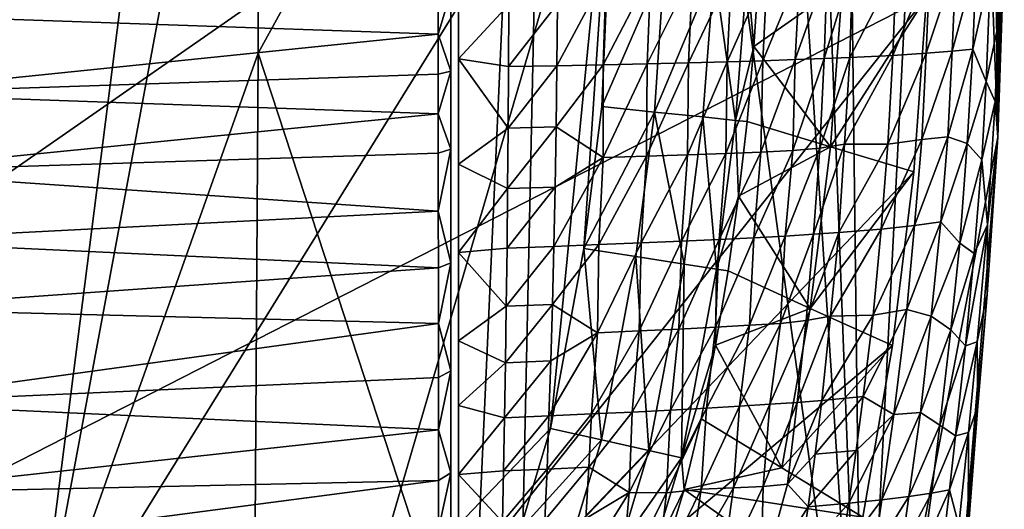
# Model space of a CAD drawing. Header units: inches. Extents: x -5.2 to 5.2, y -3.7 to 3.7.
# Tile 14 of 19: x 2.2 to 5.2, y -2 to -0.6. Entities that reach past the tile are written whole.
import ezdxf

# ---------------------------------------------------------------- set-up
doc = ezdxf.new("R2010")
doc.units = ezdxf.units.IN
doc.layers.get('0').update_dxf_attribs({"true_color": 0xc2ced6})

msp = doc.modelspace()

# ---------------------------------------------------------------- linework, layer by layer
for points in [[(3.5433, 3.3149), (3.5433, 3.4534), (3.5433, -3.4534), (3.5433, 3.3149)], [(3.5433, 3.4534), (3.8523, 3.4134), (3.5433, -3.4534), (3.5433, 3.4534)], [(3.8523, 3.4134), (3.7052, -3.4318), (3.5433, -3.4534), (3.8523, 3.4134)], [(3.8523, 3.4134), (4.7407, -3.0354), (3.7052, -3.4318), (3.8523, 3.4134)], [(3.8523, 3.4134), (4.3218, 3.3201), (4.7407, -3.0354), (3.8523, 3.4134)], [(3.5433, -3.4534), (3.5433, -2.873), (3.5433, 3.3149), (3.5433, -3.4534)], [(3.5433, 3.3149), (3.5433, -2.873), (3.5433, 3.2389), (3.5433, 3.3149)], [(4.3218, 3.3201), (4.5017, 3.2366), (4.7407, -3.0354), (4.3218, 3.3201)], [(3.5433, 3.2389), (3.5433, -2.873), (3.5433, 2.9375), (3.5433, 3.2389)], [(4.5017, 3.2366), (4.6656, 3.1116), (4.7407, -3.0354), (4.5017, 3.2366)], [(5.016, 2.4028), (4.7407, -3.0354), (4.6656, 3.1116), (5.016, 2.4028)], [(3.5433, 2.9375), (3.5433, -2.873), (3.5433, 2.522), (3.5433, 2.9375)], [(3.521, 2.8697), (3.521, 2.6972), (3.521, -2.8673), (3.521, 2.8697)], [(3.521, 2.8697), (3.521, -2.8673), (3.521, 0.3515), (3.521, 2.8697)], [(3.521, 2.6972), (3.521, 2.4063), (3.521, -2.4037), (3.521, 2.6972)], [(3.521, 2.6972), (3.521, -2.4037), (3.521, -2.8673), (3.521, 2.6972)], [(1.5673, 2.5674), (2.9373, 2.5602), (2.2852, -2.5571), (1.5673, 2.5674)], [(2.9523, 1.0206), (2.2852, -2.5571), (2.9373, 2.5602), (2.9523, 1.0206)], [(3.5433, 2.522), (3.5433, -2.873), (3.5433, 1.971), (3.5433, 2.522)], [(3.521, 2.4063), (3.521, 2.2099), (3.521, -2.4037), (3.521, 2.4063)], [(4.7407, -3.0354), (5.016, 2.4028), (5.1416, -0.9355), (4.7407, -3.0354)], [(5.016, 2.4028), (5.1205, 1.0817), (5.1416, -0.9355), (5.016, 2.4028)], [(3.521, -2.4037), (3.521, 2.2099), (3.521, -1.9291), (3.521, -2.4037)], [(3.521, 2.2099), (3.521, 1.9314), (3.521, -1.9291), (3.521, 2.2099)], [(3.5433, -2.873), (3.5433, 0.8767), (3.5433, 1.971), (3.5433, -2.873)], [(3.521, 1.9314), (3.521, 1.3099), (3.521, -1.9291), (3.521, 1.9314)], [(3.521, -1.9291), (3.521, 1.3099), (3.521, -0.7404), (3.521, -1.9291)], [(3.521, 1.3099), (3.521, 0.0012), (3.521, -0.7404), (3.521, 1.3099)], [(5.1416, -0.9355), (5.1205, 1.0817), (5.1427, 0.6595), (5.1416, -0.9355)], [(-0.885, -3.4905), (4.9307, -0.5199), (-4.8926, 1.0379), (-0.885, -3.4905)], [(2.9501, -0.6867), (2.2852, -2.5571), (2.9523, 1.0206), (2.9501, -0.6867)], [(2.9523, 1.0206), (3.521, 0.3515), (2.9501, -0.6867), (2.9523, 1.0206)], [(3.5433, -0.1502), (3.5433, 0.8767), (3.5433, -0.7038), (3.5433, -0.1502)], [(3.5433, -2.873), (3.5433, -0.7038), (3.5433, 0.8767), (3.5433, -2.873)], [(5.1416, -0.9355), (5.1427, 0.6595), (5.1573, 0.2372), (5.1416, -0.9355)], [(2.9501, -0.6867), (3.521, 0.3515), (3.521, -2.4267), (2.9501, -0.6867)], [(3.521, 0.3515), (3.521, -2.8673), (3.521, -2.4267), (3.521, 0.3515)], [(5.1573, 0.2372), (5.161, -0.1202), (5.1416, -0.9355), (5.1573, 0.2372)], [(4.014, 0.2114), (0, -2.5763), (-3.9148, -1.2652), (4.014, 0.2114)], [(2.3458, -2.4783), (0, -2.5763), (4.014, 0.2114), (2.3458, -2.4783)], [(3.2519, -2.3884), (2.3458, -2.4783), (4.014, 0.2114), (3.2519, -2.3884)], [(4.014, 0.2114), (3.8159, -1.7985), (3.2519, -2.3884), (4.014, 0.2114)], [(3.8159, -1.7985), (4.014, 0.2114), (3.9148, -1.2652), (3.8159, -1.7985)], [(3.9687, -0.8453), (3.9148, -1.2652), (4.014, 0.2114), (3.9687, -0.8453)], [(4.1536, -0.4162), (3.9687, -0.8453), (4.014, 0.2114), (4.1536, -0.4162)], [(3.521, -0.7404), (3.521, 0.0012), (3.521, -0.5053), (3.521, -0.7404)], [(5.161, -0.1202), (5.1582, -0.435), (5.1416, -0.9355), (5.161, -0.1202)], [(3.5433, -0.7038), (3.5433, -0.405), (3.5433, -0.1502), (3.5433, -0.7038)], [(5.1507, -0.2702), (5.1199, -0.4458), (5.1432, -0.6042), (5.1507, -0.2702)], [(5.1507, -0.2702), (5.1432, -0.6042), (5.1582, -0.435), (5.1507, -0.2702)], [(3.5433, -0.405), (3.5433, -0.7038), (3.693, -0.5427), (3.5433, -0.405)], [(4.1241, -0.8613), (3.9687, -0.8453), (4.1536, -0.4162), (4.1241, -0.8613)], [(4.1241, -0.8613), (4.1536, -0.4162), (4.3013, -0.4386), (4.1241, -0.8613)], [(4.6271, -0.7032), (4.7033, -0.7001), (4.7107, -0.4307), (4.6271, -0.7032)], [(4.7107, -0.4307), (4.6362, -0.4391), (4.6271, -0.7032), (4.7107, -0.4307)], [(4.8405, -0.4346), (4.7107, -0.4307), (4.7033, -0.7001), (4.8405, -0.4346)], [(4.7033, -0.7001), (4.8305, -0.6937), (4.8405, -0.4346), (4.7033, -0.7001)], [(4.8305, -0.6937), (4.9294, -0.6874), (4.9405, -0.4275), (4.8305, -0.6937)], [(4.9405, -0.4275), (4.8405, -0.4346), (4.8305, -0.6937), (4.9405, -0.4275)], [(4.9294, -0.6874), (5.0066, -0.6814), (5.0173, -0.4224), (4.9294, -0.6874)], [(5.0173, -0.4224), (4.9405, -0.4275), (4.9294, -0.6874), (5.0173, -0.4224)], [(5.0066, -0.6814), (5.0675, -0.6757), (5.0773, -0.419), (5.0066, -0.6814)], [(5.0773, -0.419), (5.0173, -0.4224), (5.0066, -0.6814), (5.0773, -0.419)], [(5.1199, -0.4458), (5.0773, -0.419), (5.0675, -0.6757), (5.1199, -0.4458)], [(5.1432, -0.6042), (5.1416, -0.9355), (5.1582, -0.435), (5.1432, -0.6042)], [(3.8353, -0.7241), (3.9724, -0.7212), (3.9815, -0.4514), (3.8353, -0.7241)], [(3.9815, -0.4514), (3.8372, -0.5407), (3.8353, -0.7241), (3.9815, -0.4514)], [(3.9724, -0.7212), (4.1027, -0.7182), (4.1131, -0.4501), (3.9724, -0.7212)], [(4.1131, -0.4501), (3.9815, -0.4514), (3.9724, -0.7212), (4.1131, -0.4501)], [(4.1027, -0.7182), (4.2254, -0.7153), (4.237, -0.4488), (4.1027, -0.7182)], [(4.237, -0.4488), (4.1131, -0.4501), (4.1027, -0.7182), (4.237, -0.4488)], [(4.3013, -0.4386), (4.2677, -0.876), (4.1241, -0.8613), (4.3013, -0.4386)], [(4.2254, -0.7153), (4.3399, -0.7123), (4.3524, -0.4473), (4.2254, -0.7153)], [(4.3524, -0.4473), (4.237, -0.4488), (4.2254, -0.7153), (4.3524, -0.4473)], [(4.3646, -0.886), (4.2677, -0.876), (4.3013, -0.4386), (4.3646, -0.886)], [(4.3013, -0.4386), (4.3986, -0.4436), (4.3646, -0.886), (4.3013, -0.4386)], [(4.3399, -0.7123), (4.4454, -0.7093), (4.4585, -0.4458), (4.3399, -0.7123)], [(4.4585, -0.4458), (4.3524, -0.4473), (4.3399, -0.7123), (4.4585, -0.4458)], [(4.3646, -0.886), (4.3986, -0.4436), (4.4191, -0.6677), (4.3646, -0.886)], [(4.3986, -0.4436), (4.4333, -0.4454), (4.4191, -0.6677), (4.3986, -0.4436)], [(4.4191, -0.6677), (4.4333, -0.4454), (4.6819, -0.4832), (4.4191, -0.6677)], [(4.4454, -0.7093), (4.5413, -0.7063), (4.555, -0.4441), (4.4454, -0.7093)], [(4.555, -0.4441), (4.4585, -0.4458), (4.4454, -0.7093), (4.555, -0.4441)], [(4.5413, -0.7063), (4.6271, -0.7032), (4.6362, -0.4391), (4.5413, -0.7063)], [(4.6362, -0.4391), (4.555, -0.4441), (4.5413, -0.7063), (4.6362, -0.4391)], [(5.0675, -0.6757), (5.1076, -0.7711), (5.1199, -0.4458), (5.0675, -0.6757)], [(5.1432, -0.6042), (5.1199, -0.4458), (5.1076, -0.7711), (5.1432, -0.6042)], [(4.4191, -0.6677), (4.6819, -0.4832), (4.6457, -0.9647), (4.4191, -0.6677)], [(4.6457, -0.9647), (4.6819, -0.4832), (4.9307, -0.5199), (4.6457, -0.9647)], [(2.6506, -3.3873), (4.9307, -0.5199), (-0.885, -3.4905), (2.6506, -3.3873)], [(3.4836, -0.6306), (3.4836, -0.5112), (1.7692, -0.5719), (3.4836, -0.6306)], [(4.8926, -1.0379), (4.9307, -0.5199), (2.6506, -3.3873), (4.8926, -1.0379)], [(3.4836, -0.5112), (3.4836, -0.6306), (3.521, -0.5053), (3.4836, -0.5112)], [(3.4836, -0.6306), (3.521, -0.7404), (3.521, -0.5053), (3.4836, -0.6306)], [(4.9307, -0.5199), (4.8926, -1.0379), (4.6457, -0.9647), (4.9307, -0.5199)], [(3.5433, -0.7038), (3.692, -0.727), (3.693, -0.5427), (3.5433, -0.7038)], [(3.692, -0.727), (3.8353, -0.7241), (3.8372, -0.5407), (3.692, -0.727)], [(3.8372, -0.5407), (3.693, -0.5427), (3.692, -0.727), (3.8372, -0.5407)], [(3.4836, -0.6306), (1.7692, -0.5719), (1.7691, -0.8062), (3.4836, -0.6306)], [(5.1432, -0.6042), (5.1076, -0.7711), (5.1336, -0.8305), (5.1432, -0.6042)], [(5.1416, -0.9355), (5.1432, -0.6042), (5.1336, -0.8305), (5.1416, -0.9355)], [(1.7691, -0.8062), (3.4837, -0.7492), (3.4836, -0.6306), (1.7691, -0.8062)], [(3.4836, -0.6306), (3.4837, -0.7492), (3.521, -0.7404), (3.4836, -0.6306)], [(4.3992, -0.8895), (4.3646, -0.886), (4.4191, -0.6677), (4.3992, -0.8895)], [(4.6457, -0.9647), (4.3992, -0.8895), (4.4191, -0.6677), (4.6457, -0.9647)], [(2.9384, -2.5574), (2.2852, -2.5571), (2.9501, -0.6867), (2.9384, -2.5574)], [(2.9384, -2.5574), (2.9501, -0.6867), (3.521, -2.4267), (2.9384, -2.5574)], [(4.614, -0.9679), (4.6874, -0.9561), (4.7033, -0.7001), (4.614, -0.9679)], [(4.7033, -0.7001), (4.6271, -0.7032), (4.614, -0.9679), (4.7033, -0.7001)], [(4.6874, -0.9561), (4.8162, -0.956), (4.8305, -0.6937), (4.6874, -0.9561)], [(4.8305, -0.6937), (4.7033, -0.7001), (4.6874, -0.9561), (4.8305, -0.6937)], [(4.8162, -0.956), (4.9165, -0.9428), (4.9294, -0.6874), (4.8162, -0.956)], [(4.9294, -0.6874), (4.8305, -0.6937), (4.8162, -0.956), (4.9294, -0.6874)], [(4.9165, -0.9428), (4.9938, -0.9347), (5.0066, -0.6814), (4.9165, -0.9428)], [(5.0066, -0.6814), (4.9294, -0.6874), (4.9165, -0.9428), (5.0066, -0.6814)], [(4.9938, -0.9347), (5.0512, -0.9546), (5.0675, -0.6757), (4.9938, -0.9347)], [(5.0675, -0.6757), (5.0066, -0.6814), (4.9938, -0.9347), (5.0675, -0.6757)], [(5.1076, -0.7711), (5.0675, -0.6757), (5.0512, -0.9546), (5.1076, -0.7711)], [(3.5433, -0.7038), (3.5433, -2.873), (3.5433, -2.2226), (3.5433, -0.7038)], [(3.5433, -2.2226), (3.5433, -1.5388), (3.5433, -0.7038), (3.5433, -2.2226)], [(3.5433, -1.5388), (3.5433, -1.2774), (3.5433, -0.7038), (3.5433, -1.5388)], [(3.5433, -0.7038), (3.5433, -1.2774), (3.5433, -1.0157), (3.5433, -0.7038)], [(3.5433, -0.7038), (3.5433, -1.0157), (3.6907, -0.909), (3.5433, -0.7038)], [(3.692, -0.727), (3.5433, -0.7038), (3.6907, -0.909), (3.692, -0.727)], [(3.6907, -0.909), (3.8328, -0.9052), (3.8353, -0.7241), (3.6907, -0.909)], [(3.8353, -0.7241), (3.692, -0.727), (3.6907, -0.909), (3.8353, -0.7241)], [(3.9724, -0.7212), (3.8353, -0.7241), (3.8328, -0.9052), (3.9724, -0.7212)], [(3.9724, -0.7212), (3.8328, -0.9052), (3.9721, -0.9959), (3.9724, -0.7212)], [(3.9721, -0.9959), (4.1009, -0.9919), (4.1027, -0.7182), (3.9721, -0.9959)], [(4.1027, -0.7182), (3.9724, -0.7212), (3.9721, -0.9959), (4.1027, -0.7182)], [(4.1009, -0.9919), (4.2223, -0.9879), (4.2254, -0.7153), (4.1009, -0.9919)], [(4.2254, -0.7153), (4.1027, -0.7182), (4.1009, -0.9919), (4.2254, -0.7153)], [(4.2223, -0.9879), (4.3355, -0.9838), (4.3399, -0.7123), (4.2223, -0.9879)], [(4.3399, -0.7123), (4.2254, -0.7153), (4.2223, -0.9879), (4.3399, -0.7123)], [(4.3355, -0.9838), (4.4397, -0.9797), (4.4454, -0.7093), (4.3355, -0.9838)], [(4.4454, -0.7093), (4.3399, -0.7123), (4.3355, -0.9838), (4.4454, -0.7093)], [(4.4397, -0.9797), (4.5345, -0.9754), (4.5413, -0.7063), (4.4397, -0.9797)], [(4.5413, -0.7063), (4.4454, -0.7093), (4.4397, -0.9797), (4.5413, -0.7063)], [(4.5345, -0.9754), (4.614, -0.9679), (4.6271, -0.7032), (4.5345, -0.9754)], [(4.6271, -0.7032), (4.5413, -0.7063), (4.5345, -0.9754), (4.6271, -0.7032)], [(3.4837, -0.8667), (3.4837, -0.7492), (1.7691, -0.8062), (3.4837, -0.8667)], [(3.4837, -0.8667), (3.521, -0.7404), (3.4837, -0.7492), (3.4837, -0.8667)], [(3.521, -0.9714), (3.521, -0.7404), (3.4837, -0.8667), (3.521, -0.9714)], [(3.521, -1.3074), (3.521, -1.9291), (3.521, -0.7404), (3.521, -1.3074)], [(3.521, -0.9714), (3.521, -1.3074), (3.521, -0.7404), (3.521, -0.9714)], [(5.0512, -0.9546), (5.0942, -1.0024), (5.1076, -0.7711), (5.0512, -0.9546)], [(5.1336, -0.8305), (5.1076, -0.7711), (5.0942, -1.0024), (5.1336, -0.8305)], [(3.4837, -0.8667), (1.7691, -0.8062), (1.7691, -1.0369), (3.4837, -0.8667)], [(3.9148, -1.2652), (3.9687, -0.8453), (4.1241, -0.8613), (3.9148, -1.2652)], [(5.1336, -0.8305), (5.0942, -1.0024), (5.1108, -1.195), (5.1336, -0.8305)], [(5.1108, -1.195), (5.1416, -0.9355), (5.1336, -0.8305), (5.1108, -1.195)], [(1.7691, -1.0369), (3.4837, -0.983), (3.4837, -0.8667), (1.7691, -1.0369)], [(3.4837, -0.983), (3.521, -0.9714), (3.4837, -0.8667), (3.4837, -0.983)], [(4.1241, -0.8613), (4.0691, -1.2891), (3.9148, -1.2652), (4.1241, -0.8613)], [(4.2118, -1.3112), (4.0691, -1.2891), (4.1241, -0.8613), (4.2118, -1.3112)], [(4.1241, -0.8613), (4.2677, -0.876), (4.2118, -1.3112), (4.1241, -0.8613)], [(4.308, -1.3261), (4.2118, -1.3112), (4.2677, -0.876), (4.308, -1.3261)], [(4.2677, -0.876), (4.3646, -0.886), (4.308, -1.3261), (4.2677, -0.876)], [(4.3737, -1.1108), (4.308, -1.3261), (4.3646, -0.886), (4.3737, -1.1108)], [(4.3646, -0.886), (4.3992, -0.8895), (4.3737, -1.1108), (4.3646, -0.886)], [(4.3992, -0.8895), (4.6457, -0.9647), (4.3737, -1.1108), (4.3992, -0.8895)], [(3.5433, -1.0157), (3.6891, -1.0881), (3.6907, -0.909), (3.5433, -1.0157)], [(3.6891, -1.0881), (3.8297, -1.0836), (3.8328, -0.9052), (3.6891, -1.0881)], [(3.8328, -0.9052), (3.6907, -0.909), (3.6891, -1.0881), (3.8328, -0.9052)], [(3.9721, -0.9959), (3.8328, -0.9052), (3.8297, -1.0836), (3.9721, -0.9959)], [(4.5959, -1.2233), (4.6708, -1.2181), (4.6874, -0.9561), (4.5959, -1.2233)], [(4.6874, -0.9561), (4.614, -0.9679), (4.5959, -1.2233), (4.6874, -0.9561)], [(4.6708, -1.2181), (4.7963, -1.2076), (4.8162, -0.956), (4.6708, -1.2181)], [(4.8162, -0.956), (4.6874, -0.9561), (4.6708, -1.2181), (4.8162, -0.956)], [(4.7407, -3.0354), (5.1416, -0.9355), (5.0242, -2.3704), (4.7407, -3.0354)], [(4.7963, -1.2076), (4.8948, -1.1971), (4.9165, -0.9428), (4.7963, -1.2076)], [(4.9165, -0.9428), (4.8162, -0.956), (4.7963, -1.2076), (4.9165, -0.9428)], [(4.8948, -1.1971), (4.9726, -1.1868), (4.9938, -0.9347), (4.8948, -1.1971)], [(4.9938, -0.9347), (4.9165, -0.9428), (4.8948, -1.1971), (4.9938, -0.9347)], [(5.0512, -0.9546), (4.9938, -0.9347), (4.9726, -1.1868), (5.0512, -0.9546)], [(4.9726, -1.1868), (5.0297, -1.2493), (5.0512, -0.9546), (4.9726, -1.1868)], [(5.1103, -1.4013), (5.0242, -2.3704), (5.1416, -0.9355), (5.1103, -1.4013)], [(5.0942, -1.0024), (5.0512, -0.9546), (5.0297, -1.2493), (5.0942, -1.0024)], [(5.1108, -1.195), (5.1103, -1.4013), (5.1416, -0.9355), (5.1108, -1.195)], [(3.4837, -1.1547), (3.4837, -0.983), (1.7691, -1.0369), (3.4837, -1.1547)], [(3.4837, -1.1547), (3.521, -0.9714), (3.4837, -0.983), (3.4837, -1.1547)], [(3.4837, -1.1547), (3.521, -1.3074), (3.521, -0.9714), (3.4837, -1.1547)], [(3.9589, -1.2539), (4.0853, -1.2489), (4.1009, -0.9919), (3.9589, -1.2539)], [(4.1009, -0.9919), (3.9721, -0.9959), (3.9589, -1.2539), (4.1009, -0.9919)], [(4.0853, -1.2489), (4.2044, -1.2439), (4.2223, -0.9879), (4.0853, -1.2489)], [(4.2223, -0.9879), (4.1009, -0.9919), (4.0853, -1.2489), (4.2223, -0.9879)], [(4.2044, -1.2439), (4.3157, -1.2388), (4.3355, -0.9838), (4.2044, -1.2439)], [(4.3355, -0.9838), (4.2223, -0.9879), (4.2044, -1.2439), (4.3355, -0.9838)], [(4.3157, -1.2388), (4.4185, -1.2337), (4.4397, -0.9797), (4.3157, -1.2388)], [(4.4397, -0.9797), (4.3355, -0.9838), (4.3157, -1.2388), (4.4397, -0.9797)], [(4.3737, -1.1108), (4.6457, -0.9647), (4.5856, -1.4425), (4.3737, -1.1108)], [(4.4185, -1.2337), (4.512, -1.2285), (4.5345, -0.9754), (4.4185, -1.2337)], [(4.5345, -0.9754), (4.4397, -0.9797), (4.4185, -1.2337), (4.5345, -0.9754)], [(4.512, -1.2285), (4.5959, -1.2233), (4.614, -0.9679), (4.512, -1.2285)], [(4.614, -0.9679), (4.5345, -0.9754), (4.512, -1.2285), (4.614, -0.9679)], [(4.5856, -1.4425), (4.6457, -0.9647), (4.8926, -1.0379), (4.5856, -1.4425)], [(3.5433, -1.0157), (3.5433, -1.2774), (3.6891, -1.0881), (3.5433, -1.0157)], [(3.826, -1.259), (3.9589, -1.2539), (3.9721, -0.9959), (3.826, -1.259)], [(3.9721, -0.9959), (3.8297, -1.0836), (3.826, -1.259), (3.9721, -0.9959)], [(5.0297, -1.2493), (5.0721, -1.2801), (5.0942, -1.0024), (5.0297, -1.2493)], [(5.1108, -1.195), (5.0942, -1.0024), (5.0721, -1.2801), (5.1108, -1.195)], [(1.7691, -1.0369), (1.769, -1.2427), (3.4837, -1.1547), (1.7691, -1.0369)], [(2.6506, -3.3873), (4.8293, -1.552), (4.8926, -1.0379), (2.6506, -3.3873)], [(4.8926, -1.0379), (4.8293, -1.552), (4.5856, -1.4425), (4.8926, -1.0379)], [(3.6891, -1.0881), (3.5433, -1.2774), (3.6873, -1.264), (3.6891, -1.0881)], [(3.6873, -1.264), (3.826, -1.259), (3.8297, -1.0836), (3.6873, -1.264)], [(3.8297, -1.0836), (3.6891, -1.0881), (3.6873, -1.264), (3.8297, -1.0836)], [(4.3425, -1.3314), (4.308, -1.3261), (4.3737, -1.1108), (4.3425, -1.3314)], [(4.5856, -1.4425), (4.3425, -1.3314), (4.3737, -1.1108), (4.5856, -1.4425)], [(3.4838, -1.323), (3.4837, -1.1547), (1.769, -1.2427), (3.4838, -1.323)], [(3.4838, -1.323), (3.521, -1.3074), (3.4837, -1.1547), (3.4838, -1.323)], [(4.8723, -1.4455), (4.9441, -1.4661), (4.9726, -1.1868), (4.8723, -1.4455)], [(4.9726, -1.1868), (4.8948, -1.1971), (4.8723, -1.4455), (4.9726, -1.1868)], [(5.0297, -1.2493), (4.9726, -1.1868), (4.9441, -1.4661), (5.0297, -1.2493)], [(5.0461, -1.5539), (5.081, -1.5417), (5.1108, -1.195), (5.0461, -1.5539)], [(5.1108, -1.195), (5.0721, -1.2801), (5.0461, -1.5539), (5.1108, -1.195)], [(5.081, -1.5417), (5.1103, -1.4013), (5.1108, -1.195), (5.081, -1.5417)], [(4.4975, -1.4869), (4.5741, -1.4782), (4.5959, -1.2233), (4.4975, -1.4869)], [(4.5959, -1.2233), (4.512, -1.2285), (4.4975, -1.4869), (4.5959, -1.2233)], [(4.5741, -1.4782), (4.6456, -1.4652), (4.6708, -1.2181), (4.5741, -1.4782)], [(4.6708, -1.2181), (4.5959, -1.2233), (4.5741, -1.4782), (4.6708, -1.2181)], [(4.6456, -1.4652), (4.7721, -1.4625), (4.7963, -1.2076), (4.6456, -1.4652)], [(4.7963, -1.2076), (4.6708, -1.2181), (4.6456, -1.4652), (4.7963, -1.2076)], [(4.7721, -1.4625), (4.8723, -1.4455), (4.8948, -1.1971), (4.7721, -1.4625)], [(4.8948, -1.1971), (4.7963, -1.2076), (4.7721, -1.4625), (4.8948, -1.1971)], [(1.769, -1.2427), (1.769, -1.444), (3.4838, -1.323), (1.769, -1.2427)], [(3.9589, -1.2539), (3.826, -1.259), (3.8218, -1.4308), (3.9589, -1.2539)], [(3.9589, -1.2539), (3.8218, -1.4308), (3.9554, -1.5151), (3.9589, -1.2539)], [(3.9554, -1.5151), (4.0793, -1.5095), (4.0853, -1.2489), (3.9554, -1.5151)], [(4.0853, -1.2489), (3.9589, -1.2539), (3.9554, -1.5151), (4.0853, -1.2489)], [(4.0793, -1.5095), (4.1961, -1.5039), (4.2044, -1.2439), (4.0793, -1.5095)], [(4.2044, -1.2439), (4.0853, -1.2489), (4.0793, -1.5095), (4.2044, -1.2439)], [(4.1961, -1.5039), (4.3052, -1.4982), (4.3157, -1.2388), (4.1961, -1.5039)], [(4.3157, -1.2388), (4.2044, -1.2439), (4.1961, -1.5039), (4.3157, -1.2388)], [(4.3052, -1.4982), (4.4058, -1.4925), (4.4185, -1.2337), (4.3052, -1.4982)], [(4.4185, -1.2337), (4.3157, -1.2388), (4.3052, -1.4982), (4.4185, -1.2337)], [(4.4058, -1.4925), (4.4975, -1.4869), (4.512, -1.2285), (4.4058, -1.4925)], [(4.512, -1.2285), (4.4185, -1.2337), (4.4058, -1.4925), (4.512, -1.2285)], [(4.9441, -1.4661), (5.0027, -1.506), (5.0297, -1.2493), (4.9441, -1.4661)], [(5.0721, -1.2801), (5.0297, -1.2493), (5.0027, -1.506), (5.0721, -1.2801)], [(3.5433, -1.2774), (3.6851, -1.4362), (3.6873, -1.264), (3.5433, -1.2774)], [(3.5433, -1.2774), (3.5433, -1.5388), (3.6851, -1.4362), (3.5433, -1.2774)], [(3.6851, -1.4362), (3.8218, -1.4308), (3.826, -1.259), (3.6851, -1.4362)], [(3.826, -1.259), (3.6873, -1.264), (3.6851, -1.4362), (3.826, -1.259)], [(3.9677, -1.832), (3.8159, -1.7985), (3.9148, -1.2652), (3.9677, -1.832)], [(3.9148, -1.2652), (4.0691, -1.2891), (3.9677, -1.832), (3.9148, -1.2652)], [(5.0027, -1.506), (5.0461, -1.5539), (5.0721, -1.2801), (5.0027, -1.506)], [(3.4838, -1.4873), (3.521, -1.3074), (3.4838, -1.323), (3.4838, -1.4873)], [(3.521, -1.6278), (3.521, -1.3074), (3.4838, -1.4873), (3.521, -1.6278)], [(3.521, -1.3074), (3.521, -1.6278), (3.521, -1.9291), (3.521, -1.3074)], [(4.1079, -1.863), (3.9677, -1.832), (4.0691, -1.2891), (4.1079, -1.863)], [(4.0691, -1.2891), (4.2118, -1.3112), (4.1079, -1.863), (4.0691, -1.2891)], [(4.2045, -1.8853), (4.1079, -1.863), (4.2118, -1.3112), (4.2045, -1.8853)], [(4.2118, -1.3112), (4.308, -1.3261), (4.2045, -1.8853), (4.2118, -1.3112)], [(1.769, -1.444), (3.4838, -1.4873), (3.4838, -1.323), (1.769, -1.444)], [(4.2045, -1.8853), (4.308, -1.3261), (4.3056, -1.5511), (4.2045, -1.8853)], [(4.3056, -1.5511), (4.308, -1.3261), (4.3425, -1.3314), (4.3056, -1.5511)], [(4.3056, -1.5511), (4.3425, -1.3314), (4.5856, -1.4425), (4.3056, -1.5511)], [(5.083, -1.7325), (5.0242, -2.3704), (5.1103, -1.4013), (5.083, -1.7325)], [(5.083, -1.7325), (5.1103, -1.4013), (5.081, -1.5417), (5.083, -1.7325)], [(3.4838, -1.4873), (1.769, -1.444), (1.7689, -1.7233), (3.4838, -1.4873)], [(3.6851, -1.4362), (3.5433, -1.5388), (3.6826, -1.604), (3.6851, -1.4362)], [(3.6826, -1.604), (3.8169, -1.5983), (3.8218, -1.4308), (3.6826, -1.604)], [(3.8218, -1.4308), (3.6851, -1.4362), (3.6826, -1.604), (3.8218, -1.4308)], [(3.9554, -1.5151), (3.8218, -1.4308), (3.8169, -1.5983), (3.9554, -1.5151)], [(4.3056, -1.5511), (4.5856, -1.4425), (4.5022, -1.915), (4.3056, -1.5511)], [(4.5022, -1.915), (4.5856, -1.4425), (4.8293, -1.552), (4.5022, -1.915)], [(4.7431, -1.7031), (4.834, -1.7566), (4.8723, -1.4455), (4.7431, -1.7031)], [(4.8723, -1.4455), (4.7721, -1.4625), (4.7431, -1.7031), (4.8723, -1.4455)], [(4.9441, -1.4661), (4.8723, -1.4455), (4.834, -1.7566), (4.9441, -1.4661)], [(1.7689, -1.7233), (3.4838, -1.6473), (3.4838, -1.4873), (1.7689, -1.7233)], [(3.4838, -1.6473), (3.521, -1.6278), (3.4838, -1.4873), (3.4838, -1.6473)], [(4.3767, -1.7324), (4.4666, -1.7266), (4.4975, -1.4869), (4.3767, -1.7324)], [(4.4975, -1.4869), (4.4058, -1.4925), (4.3767, -1.7324), (4.4975, -1.4869)], [(4.4666, -1.7266), (4.5476, -1.7208), (4.5741, -1.4782), (4.4666, -1.7266)], [(4.5741, -1.4782), (4.4975, -1.4869), (4.4666, -1.7266), (4.5741, -1.4782)], [(4.5476, -1.7208), (4.6202, -1.7149), (4.6456, -1.4652), (4.5476, -1.7208)], [(4.6456, -1.4652), (4.5741, -1.4782), (4.5476, -1.7208), (4.6456, -1.4652)], [(4.6202, -1.7149), (4.7431, -1.7031), (4.7721, -1.4625), (4.6202, -1.7149)], [(4.7721, -1.4625), (4.6456, -1.4652), (4.6202, -1.7149), (4.7721, -1.4625)], [(4.834, -1.7566), (4.9125, -1.7504), (4.9441, -1.4661), (4.834, -1.7566)], [(5.0027, -1.506), (4.9441, -1.4661), (4.9125, -1.7504), (5.0027, -1.506)], [(3.8116, -1.7609), (3.9379, -1.7552), (3.9554, -1.5151), (3.8116, -1.7609)], [(3.9554, -1.5151), (3.8169, -1.5983), (3.8116, -1.7609), (3.9554, -1.5151)], [(3.9379, -1.7552), (4.0582, -1.7495), (4.0793, -1.5095), (3.9379, -1.7552)], [(4.0793, -1.5095), (3.9554, -1.5151), (3.9379, -1.7552), (4.0793, -1.5095)], [(4.0582, -1.7495), (4.1719, -1.7438), (4.1961, -1.5039), (4.0582, -1.7495)], [(4.1961, -1.5039), (4.0793, -1.5095), (4.0582, -1.7495), (4.1961, -1.5039)], [(4.1719, -1.7438), (4.2782, -1.7381), (4.3052, -1.4982), (4.1719, -1.7438)], [(4.3052, -1.4982), (4.1961, -1.5039), (4.1719, -1.7438), (4.3052, -1.4982)], [(4.2782, -1.7381), (4.3767, -1.7324), (4.4058, -1.4925), (4.2782, -1.7381)], [(4.4058, -1.4925), (4.3052, -1.4982), (4.2782, -1.7381), (4.4058, -1.4925)], [(4.9125, -1.7504), (4.9696, -1.7886), (5.0027, -1.506), (4.9125, -1.7504)], [(5.0461, -1.5539), (5.0027, -1.506), (4.9696, -1.7886), (5.0461, -1.5539)], [(3.5433, -1.5388), (3.5433, -2.2226), (3.5433, -1.7303), (3.5433, -1.5388)], [(3.5433, -1.5388), (3.5433, -1.7303), (3.6826, -1.604), (3.5433, -1.5388)], [(5.0168, -1.8195), (5.0546, -1.8097), (5.081, -1.5417), (5.0168, -1.8195)], [(5.081, -1.5417), (5.0461, -1.5539), (5.0168, -1.8195), (5.081, -1.5417)], [(5.081, -1.5417), (5.0546, -1.8097), (5.083, -1.7325), (5.081, -1.5417)], [(4.8293, -1.552), (2.6506, -3.3873), (4.7414, -2.0604), (4.8293, -1.552)], [(4.2045, -1.8853), (4.3056, -1.5511), (4.2631, -1.7697), (4.2045, -1.8853)], [(4.5022, -1.915), (4.2631, -1.7697), (4.3056, -1.5511), (4.5022, -1.915)], [(4.8293, -1.552), (4.7414, -2.0604), (4.5022, -1.915), (4.8293, -1.552)], [(4.9696, -1.7886), (5.0168, -1.8195), (5.0461, -1.5539), (4.9696, -1.7886)], [(3.5433, -1.7303), (3.6799, -1.7666), (3.6826, -1.604), (3.5433, -1.7303)], [(3.6799, -1.7666), (3.8116, -1.7609), (3.8169, -1.5983), (3.6799, -1.7666)], [(3.8169, -1.5983), (3.6826, -1.604), (3.6799, -1.7666), (3.8169, -1.5983)], [(3.4839, -1.8024), (3.521, -1.6278), (3.4838, -1.6473), (3.4839, -1.8024)], [(3.4839, -1.8024), (3.521, -1.9291), (3.521, -1.6278), (3.4839, -1.8024)], [(1.7689, -1.7233), (3.4839, -1.8024), (3.4838, -1.6473), (1.7689, -1.7233)], [(4.446, -1.9694), (4.5476, -1.7208), (4.4666, -1.7266), (4.446, -1.9694)], [(4.5476, -1.7208), (4.446, -1.9694), (4.5186, -1.9633), (4.5476, -1.7208)], [(4.5186, -1.9633), (4.6202, -1.7149), (4.5476, -1.7208), (4.5186, -1.9633)], [(4.6202, -1.7149), (4.5186, -1.9633), (4.6003, -1.8741), (4.6202, -1.7149)], [(4.6003, -1.8741), (4.7223, -1.8628), (4.7431, -1.7031), (4.6003, -1.8741)], [(4.7431, -1.7031), (4.6202, -1.7149), (4.6003, -1.8741), (4.7431, -1.7031)], [(4.834, -1.7566), (4.7431, -1.7031), (4.7223, -1.8628), (4.834, -1.7566)], [(3.4839, -1.8024), (1.7689, -1.7233), (1.7688, -1.9894), (3.4839, -1.8024)], [(3.5433, -1.7303), (3.5433, -2.2226), (3.5433, -1.9339), (3.5433, -1.7303)], [(3.5433, -1.7303), (3.5433, -1.9339), (3.6799, -1.7666), (3.5433, -1.7303)], [(4.0582, -1.7495), (3.9379, -1.7552), (3.9296, -1.9126), (4.0582, -1.7495)], [(4.0582, -1.7495), (3.9296, -1.9126), (4.0491, -1.9879), (4.0582, -1.7495)], [(4.1719, -1.7438), (4.0582, -1.7495), (4.0491, -1.9879), (4.1719, -1.7438)], [(4.1719, -1.7438), (4.0491, -1.9879), (4.1597, -1.9886), (4.1719, -1.7438)], [(4.2782, -1.7381), (4.1719, -1.7438), (4.1597, -1.9886), (4.2782, -1.7381)], [(4.2782, -1.7381), (4.1597, -1.9886), (4.2629, -1.9782), (4.2782, -1.7381)], [(4.3767, -1.7324), (4.2782, -1.7381), (4.2629, -1.9782), (4.3767, -1.7324)], [(4.3767, -1.7324), (4.2629, -1.9782), (4.3586, -1.9735), (4.3767, -1.7324)], [(4.3586, -1.9735), (4.4666, -1.7266), (4.3767, -1.7324), (4.3586, -1.9735)], [(4.4666, -1.7266), (4.3586, -1.9735), (4.446, -1.9694), (4.4666, -1.7266)], [(4.7984, -2.0092), (4.8785, -1.9992), (4.9125, -1.7504), (4.7984, -2.0092)], [(4.9125, -1.7504), (4.834, -1.7566), (4.7984, -2.0092), (4.9125, -1.7504)], [(4.9696, -1.7886), (4.9125, -1.7504), (4.8785, -1.9992), (4.9696, -1.7886)], [(5.0242, -2.3704), (5.083, -1.7325), (5.0535, -2.102), (5.0242, -2.3704)], [(5.0535, -2.102), (5.083, -1.7325), (5.0546, -1.8097), (5.0535, -2.102)], [(3.6799, -1.7666), (3.5433, -1.9339), (3.6769, -1.9235), (3.6799, -1.7666)], [(3.6769, -1.9235), (3.8059, -1.9181), (3.8116, -1.7609), (3.6769, -1.9235)], [(3.8116, -1.7609), (3.6799, -1.7666), (3.6769, -1.9235), (3.8116, -1.7609)], [(3.8059, -1.9181), (3.9296, -1.9126), (3.9379, -1.7552), (3.8059, -1.9181)], [(3.9379, -1.7552), (3.8116, -1.7609), (3.8059, -1.9181), (3.9379, -1.7552)], [(4.2045, -1.8853), (4.2631, -1.7697), (4.2126, -1.9784), (4.2045, -1.8853)], [(4.2631, -1.7697), (4.5022, -1.915), (4.2126, -1.9784), (4.2631, -1.7697)], [(4.7004, -2.0194), (4.7984, -2.0092), (4.834, -1.7566), (4.7004, -2.0194)], [(4.834, -1.7566), (4.7223, -1.8628), (4.7004, -2.0194), (4.834, -1.7566)], [(1.7688, -1.9894), (3.4839, -1.9521), (3.4839, -1.8024), (1.7688, -1.9894)], [(3.7265, -2.0968), (3.2519, -2.3884), (3.8159, -1.7985), (3.7265, -2.0968)], [(3.4839, -1.9521), (3.521, -1.9291), (3.4839, -1.8024), (3.4839, -1.9521)], [(3.7265, -2.0968), (3.8159, -1.7985), (3.9677, -1.832), (3.7265, -2.0968)], [(4.8785, -1.9992), (4.9453, -1.9895), (4.9696, -1.7886), (4.8785, -1.9992)], [(5.0168, -1.8195), (4.9696, -1.7886), (4.9453, -1.9895), (5.0168, -1.8195)], [(3.9677, -1.832), (3.8889, -2.0926), (3.7265, -2.0968), (3.9677, -1.832)], [(3.8889, -2.0926), (3.9677, -1.832), (4.1079, -1.863), (3.8889, -2.0926)], [(4.9453, -1.9895), (4.999, -1.9802), (5.0168, -1.8195), (4.9453, -1.9895)], [(4.999, -1.9802), (5.0266, -2.085), (5.0546, -1.8097), (4.999, -1.9802)], [(5.0546, -1.8097), (5.0168, -1.8195), (4.999, -1.9802), (5.0546, -1.8097)], [(5.0546, -1.8097), (5.0266, -2.085), (5.0535, -2.102), (5.0546, -1.8097)], [(4.1079, -1.863), (4.0234, -2.1447), (3.8889, -2.0926), (4.1079, -1.863)], [(4.0234, -2.1447), (4.1079, -1.863), (4.2045, -1.8853), (4.0234, -2.1447)], [(4.5793, -2.0296), (4.7004, -2.0194), (4.7223, -1.8628), (4.5793, -2.0296)], [(4.7223, -1.8628), (4.6003, -1.8741), (4.5793, -2.0296), (4.7223, -1.8628)], [(4.2045, -1.8853), (4.1142, -2.1799), (4.0234, -2.1447), (4.2045, -1.8853)], [(4.1142, -2.1799), (4.2045, -1.8853), (4.2126, -1.9784), (4.1142, -2.1799)], [(4.6003, -1.8741), (4.5186, -1.9633), (4.5793, -2.0296), (4.6003, -1.8741)], [(3.6769, -1.9235), (3.5433, -1.9339), (3.6738, -2.0744), (3.6769, -1.9235)], [(3.6738, -2.0744), (3.7997, -2.0695), (3.8059, -1.9181), (3.6738, -2.0744)], [(3.8059, -1.9181), (3.6769, -1.9235), (3.6738, -2.0744), (3.8059, -1.9181)], [(3.7997, -2.0695), (3.9207, -2.0646), (3.9296, -1.9126), (3.7997, -2.0695)], [(3.9296, -1.9126), (3.8059, -1.9181), (3.7997, -2.0695), (3.9296, -1.9126)], [(4.0491, -1.9879), (3.9296, -1.9126), (3.9207, -2.0646), (4.0491, -1.9879)], [(4.2126, -1.9784), (4.5022, -1.915), (4.7414, -2.0604), (4.2126, -1.9784)], [(3.4839, -1.9521), (1.7688, -1.9894), (1.7687, -2.1772), (3.4839, -1.9521)], [(1.7687, -2.1772), (3.484, -2.0961), (3.4839, -1.9521), (1.7687, -2.1772)], [(3.484, -2.0961), (3.521, -1.9291), (3.4839, -1.9521), (3.484, -2.0961)], [(3.484, -2.0961), (3.521, -2.2075), (3.521, -1.9291), (3.484, -2.0961)], [(3.521, -2.4037), (3.521, -1.9291), (3.521, -2.2075), (3.521, -2.4037)], [(3.6738, -2.0744), (3.5433, -1.9339), (3.5433, -2.2226), (3.6738, -2.0744)], [(4.1478, -2.1912), (4.1142, -2.1799), (4.2126, -1.9784), (4.1478, -2.1912)], [(4.2629, -1.9782), (4.1597, -1.9886), (4.1294, -2.2505), (4.2629, -1.9782)], [(4.2629, -1.9782), (4.1294, -2.2505), (4.2302, -2.1982), (4.2629, -1.9782)], [(4.2126, -1.9784), (4.685, -2.3157), (4.1478, -2.1912), (4.2126, -1.9784)], [(4.685, -2.3157), (4.2126, -1.9784), (4.7414, -2.0604), (4.685, -2.3157)], [(4.3586, -1.9735), (4.2629, -1.9782), (4.2302, -2.1982), (4.3586, -1.9735)], [(4.3586, -1.9735), (4.2302, -2.1982), (4.321, -2.2383), (4.3586, -1.9735)], [(4.321, -2.2383), (4.446, -1.9694), (4.3586, -1.9735), (4.321, -2.2383)], [(4.446, -1.9694), (4.321, -2.2383), (4.4399, -2.2504), (4.446, -1.9694)], [(4.5186, -1.9633), (4.446, -1.9694), (4.4399, -2.2504), (4.5186, -1.9633)], [(4.5793, -2.0296), (4.5186, -1.9633), (4.4399, -2.2504), (4.5793, -2.0296)], [(4.924, -2.1474), (4.9797, -2.1397), (4.999, -1.9802), (4.924, -2.1474)], [(4.999, -1.9802), (4.9453, -1.9895), (4.924, -2.1474), (4.999, -1.9802)], [(5.0266, -2.085), (4.999, -1.9802), (4.9797, -2.1397), (5.0266, -2.085)], [(4.0491, -1.9879), (3.9207, -2.0646), (3.911, -2.2106), (4.0491, -1.9879)], [(4.0491, -1.9879), (3.911, -2.2106), (4.0265, -2.2517), (4.0491, -1.9879)], [(4.1597, -1.9886), (4.0491, -1.9879), (4.0265, -2.2517), (4.1597, -1.9886)], [(4.1597, -1.9886), (4.0265, -2.2517), (4.1294, -2.2505), (4.1597, -1.9886)], [(4.6768, -2.1726), (4.7749, -2.164), (4.7984, -2.0092), (4.6768, -2.1726)], [(4.7984, -2.0092), (4.7004, -2.0194), (4.6768, -2.1726), (4.7984, -2.0092)], [(4.7749, -2.164), (4.8559, -2.1556), (4.8785, -1.9992), (4.7749, -2.164)], [(4.8785, -1.9992), (4.7984, -2.0092), (4.7749, -2.164), (4.8785, -1.9992)], [(4.8559, -2.1556), (4.924, -2.1474), (4.9453, -1.9895), (4.8559, -2.1556)], [(4.9453, -1.9895), (4.8785, -1.9992), (4.8559, -2.1556), (4.9453, -1.9895)], [(4.5793, -2.0296), (4.4399, -2.2504), (4.5565, -2.1812), (4.5793, -2.0296)], [(4.5565, -2.1812), (4.6768, -2.1726), (4.7004, -2.0194), (4.5565, -2.1812)], [(4.7004, -2.0194), (4.5793, -2.0296), (4.5565, -2.1812), (4.7004, -2.0194)]]:
    msp.add_lwpolyline(points)

doc.saveas('drawing.dxf')
